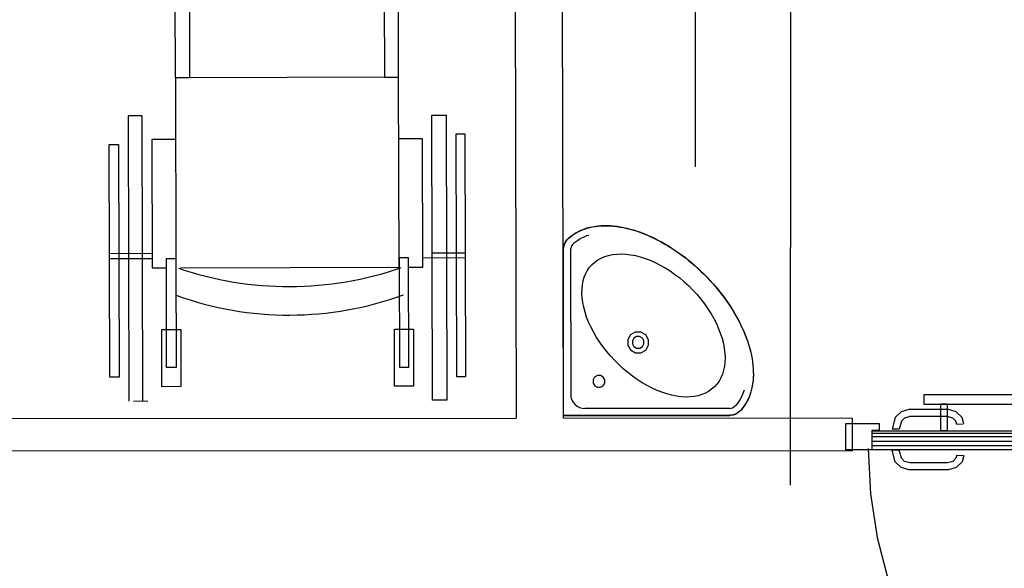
# Model space of a CAD drawing. Header units: millimetres. Extents: x -15 to 127, y -65 to 67.
# Tile 157 of 256: x 39.312 to 39.52, y -51.079 to -50.964. Entities that reach past the tile are written whole.
import ezdxf

# ---------------------------------------------------------------- set-up
doc = ezdxf.new("R2010")
doc.units = ezdxf.units.MM
doc.header["$MEASUREMENT"] = 0
for name, pattern in [('PC_DASH_3', [0.05555555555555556, 0.02777777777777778, -0.02777777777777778]), ('PC_DASH_5', [0.06944444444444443, 0.02777777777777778, -0.04166666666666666]), ('PC_DASH_7', [0.09722222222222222, 0.02777777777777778, -0.06944444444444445])]:
    doc.linetypes.add(name, pattern=pattern)
doc.layers.add('Calque 5', color=7, linetype='Continuous')

# ---------------------------------------------------------------- blocks, each defined once
blk = doc.blocks.new('PD_27473')
at = {"layer": 'Calque 5', "color": 0}
for points in [[(15.71553123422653, -37.19221496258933), (15.77053123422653, -37.19221496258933), (15.77053123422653, -37.19021496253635), (15.71553123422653, -37.19021496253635), (15.71553123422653, -37.19221496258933)], [(15.71902626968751, -37.19775785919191), (15.72052414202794, -37.19775785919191), (15.72052414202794, -37.19221496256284), (15.7190262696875, -37.19221496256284), (15.71902626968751, -37.19775785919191)], [(15.76603761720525, -37.19775785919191), (15.76753548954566, -37.1977578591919), (15.76753548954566, -37.19221496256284), (15.76603761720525, -37.19221496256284), (15.76603761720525, -37.19775785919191)]]:
    blk.add_lwpolyline(points, dxfattribs=at)
blk = doc.blocks.new('PD_27474')
at = {"layer": 'Calque 5', "color": 0, "linetype": 'PC_DASH_7'}
for points in [[(15.78776213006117, -37.27943217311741), (15.78776213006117, -37.22443217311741), (15.7857621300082, -37.22443217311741), (15.7857621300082, -37.27943217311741), (15.78776213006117, -37.27943217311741)], [(15.79288713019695, -37.22892579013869), (15.79288713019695, -37.22742791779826), (15.78676213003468, -37.22742791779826), (15.78676213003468, -37.22892579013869), (15.79288713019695, -37.22892579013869)], [(15.79288713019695, -37.27593713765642), (15.79288713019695, -37.27443926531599), (15.78676213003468, -37.27443926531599), (15.78676213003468, -37.27593713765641), (15.79288713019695, -37.27593713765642)]]:
    blk.add_lwpolyline(points, dxfattribs=at)
blk = doc.blocks.new('PD_27476')
at = {"layer": 'Calque 5', "color": 0}
for points in [[(15.69911361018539, -37.20175787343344), (15.69911361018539, -37.19625787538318), (15.70611360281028, -37.19625787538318), (15.70611360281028, -37.19775786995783), (15.70461360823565, -37.19775786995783), (15.70461361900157, -37.20175787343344), (15.69911361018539, -37.20175787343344)], [(15.80311374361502, -37.20175786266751), (15.80311374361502, -37.19625786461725), (15.79611375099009, -37.19625786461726), (15.79611375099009, -37.1977578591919), (15.79761374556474, -37.1977578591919), (15.79761375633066, -37.20175786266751), (15.80311374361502, -37.20175786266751)], [(15.79767724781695, -37.19775964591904), (15.79767724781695, -37.20175963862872), (15.7046772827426, -37.20175963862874), (15.7046772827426, -37.19775964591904), (15.79767724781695, -37.19775964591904)]]:
    blk.add_lwpolyline(points, dxfattribs=at)
blk = doc.blocks.new('PD_27475')
at = {"layer": 'Calque 5', "color": 0}
blk.add_point((15.80311374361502, -37.19625786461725), dxfattribs=at)
at = {"layer": 'Calque 5'}
blk.add_blockref('PD_27476', (0, 0), dxfattribs=at)
blk = doc.blocks.new('PD_27478')
at = {"layer": 'Calque 5', "color": 0, "linetype": 'PC_DASH_5'}
for p, q in [((15.79142499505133, -37.27695407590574), (15.7913854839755, -37.27552422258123)), ((15.79252205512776, -37.28901066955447), (15.79248058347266, -37.2905114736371))]:
    blk.add_line(p, q, dxfattribs=at)
for points in [[(15.79138239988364, -37.27541261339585), (15.79007026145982, -37.27576419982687), (15.78884279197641, -37.27699166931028), (15.78839350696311, -37.27866842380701), (15.78839350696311, -37.28696140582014), (15.78884279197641, -37.28863816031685), (15.79007026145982, -37.28986562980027), (15.79248058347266, -37.2905114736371)], [(15.79142387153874, -37.27691341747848), (15.79082621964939, -37.27707355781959), (15.79015214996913, -37.27774762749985), (15.78985390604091, -37.27886068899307), (15.78985390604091, -37.28676914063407), (15.79015214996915, -37.28788220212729), (15.79082621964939, -37.28855627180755), (15.79252205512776, -37.28901066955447)]]:
    blk.add_lwpolyline(points, dxfattribs=at)
blk = doc.blocks.new('PD_27479')
at = {"layer": 'Calque 5', "color": 0, "linetype": 'PC_DASH_5'}
for p, q in [((15.79800245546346, -37.27695407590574), (15.79804196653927, -37.27552422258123)), ((15.79690539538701, -37.28901066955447), (15.79694686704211, -37.2905114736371))]:
    blk.add_line(p, q, dxfattribs=at)
for points in [[(15.79804505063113, -37.27541261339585), (15.79935718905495, -37.27576419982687), (15.80058465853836, -37.27699166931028), (15.80103394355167, -37.278668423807), (15.80103394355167, -37.28696140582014), (15.80058465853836, -37.28863816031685), (15.79935718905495, -37.28986562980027), (15.79694686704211, -37.2905114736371)], [(15.79800357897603, -37.27691341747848), (15.79860123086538, -37.27707355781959), (15.79927530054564, -37.27774762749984), (15.79957354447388, -37.27886068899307), (15.79957354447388, -37.28676914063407), (15.79927530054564, -37.28788220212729), (15.79860123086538, -37.28855627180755), (15.79690539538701, -37.28901066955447)]]:
    blk.add_lwpolyline(points, dxfattribs=at)
blk = doc.blocks.new('PD_27477')
at = {"layer": 'Calque 5'}
for name in ['PD_27478', 'PD_27479']:
    blk.add_blockref(name, (0, 0), dxfattribs=at)
blk = doc.blocks.new('PD_27481')
at = {"layer": 'Calque 5', "color": 0}
for p, q in [((15.79796615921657, -37.19835601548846), (15.7047169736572, -37.19835601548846)), ((15.79796615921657, -37.19905601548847), (15.7047169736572, -37.19905601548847)), ((15.79796615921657, -37.20005601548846), (15.7047169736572, -37.20005601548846)), ((15.79796615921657, -37.20095601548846), (15.7047169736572, -37.20095601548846))]:
    blk.add_line(p, q, dxfattribs=at)
blk = doc.blocks.new('PD_27483')
at = {"layer": 'Calque 5', "color": 0}
for p, q in [((15.71036093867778, -37.2018495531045), (15.70886013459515, -37.2018910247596)), ((15.72241753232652, -37.20294661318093), (15.72384738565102, -37.20298612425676))]:
    blk.add_line(p, q, dxfattribs=at)
for points in [[(15.72395899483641, -37.20298920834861), (15.7236074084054, -37.20430134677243), (15.72237993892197, -37.20552881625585), (15.72070318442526, -37.20597810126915), (15.71241020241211, -37.20597810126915), (15.7107334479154, -37.20552881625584), (15.70950597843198, -37.20430134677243), (15.70886013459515, -37.2018910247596)], [(15.72245819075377, -37.20294773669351), (15.72229805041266, -37.20354538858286), (15.72162398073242, -37.20421945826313), (15.72051091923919, -37.20451770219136), (15.71260246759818, -37.20451770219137), (15.71148940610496, -37.20421945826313), (15.71081533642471, -37.20354538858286), (15.71036093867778, -37.2018495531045)]]:
    blk.add_lwpolyline(points, dxfattribs=at)
blk = doc.blocks.new('PD_27484')
at = {"layer": 'Calque 5', "color": 0}
for p, q in [((15.72241753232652, -37.19636915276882), (15.72384738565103, -37.19632964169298)), ((15.71036093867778, -37.19746621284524), (15.70886013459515, -37.19742474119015))]:
    blk.add_line(p, q, dxfattribs=at)
for points in [[(15.72395899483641, -37.19632655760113), (15.7236074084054, -37.19501441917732), (15.72237993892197, -37.19378694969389), (15.72070318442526, -37.1933376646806), (15.71241020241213, -37.1933376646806), (15.7107334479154, -37.19378694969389), (15.70950597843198, -37.19501441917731), (15.70886013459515, -37.19742474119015)], [(15.72245819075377, -37.19636802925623), (15.72229805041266, -37.19577037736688), (15.72162398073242, -37.19509630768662), (15.72051091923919, -37.19479806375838), (15.71260246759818, -37.19479806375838), (15.71148940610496, -37.19509630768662), (15.71081533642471, -37.19577037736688), (15.71036093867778, -37.19746621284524)]]:
    blk.add_lwpolyline(points, dxfattribs=at)
blk = doc.blocks.new('PD_27482')
at = {"layer": 'Calque 5'}
for name in ['PD_27484', 'PD_27483']:
    blk.add_blockref(name, (0, 0), dxfattribs=at)
blk = doc.blocks.new('PD_27480')
at = {"layer": 'Calque 5'}
for name in ['PD_27482', 'PD_27481']:
    blk.add_blockref(name, (0, 0), dxfattribs=at)
blk = doc.blocks.new('PD_27472')
at = {"layer": 'Calque 5', "color": 0, "linetype": 'PC_DASH_5'}
blk.add_lwpolyline([(15.79285093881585, -37.20151994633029), (15.79685093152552, -37.20151994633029), (15.79685093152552, -37.2945199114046), (15.79285093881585, -37.2945199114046), (15.79285093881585, -37.20151994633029)], dxfattribs=at)
blk.add_arc((15.79685075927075, -37.20151995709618), 0.09299997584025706, 179.9999999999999, 269.9999999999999, dxfattribs=at)
at = {"layer": 'Calque 5'}
for name in ['PD_27473', 'PD_27480', 'PD_27475', 'PD_27474', 'PD_27477']:
    blk.add_blockref(name, (0, 0), dxfattribs=at)
blk = doc.blocks.new('PD_27505')
at = {"layer": 'Calque 5', "color": 0}
for p, q in [((15.55794435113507, -37.12349305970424), (15.5578535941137, -37.08749317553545)), ((15.56085358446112, -37.08748561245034), (15.56094434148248, -37.12348549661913)), ((15.60185345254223, -37.08738225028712), (15.60194420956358, -37.12338213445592)), ((15.60494419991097, -37.1233745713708), (15.60485344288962, -37.08737468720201)), ((15.60494419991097, -37.1233745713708), (15.55794435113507, -37.12349305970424)), ((15.56094434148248, -37.12348549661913), (15.55794435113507, -37.12349305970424)), ((15.55794435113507, -37.12349305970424), (15.55804519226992, -37.1634929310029)), ((15.60194420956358, -37.12338213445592), (15.60494419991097, -37.1233745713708)), ((15.60504504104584, -37.16337444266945), (15.60494419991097, -37.1233745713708)), ((15.55096454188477, -37.13151068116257), (15.54796455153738, -37.13151824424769)), ((15.54796455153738, -37.13151824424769), (15.54811581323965, -37.19151805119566)), ((15.55111580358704, -37.19151048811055), (15.55096454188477, -37.13151068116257)), ((15.61196434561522, -37.13135689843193), (15.61496433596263, -37.13134933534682)), ((15.61211560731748, -37.19135670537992), (15.61196434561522, -37.13135689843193)), ((15.61496433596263, -37.13134933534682), (15.61511559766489, -37.1913491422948)), ((15.55797712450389, -37.1364930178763), (15.55297714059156, -37.13650562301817)), ((15.55297714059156, -37.13650562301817), (15.55304520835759, -37.16350553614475)), ((15.60997695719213, -37.136361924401), (15.6049769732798, -37.13637452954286)), ((15.61004502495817, -37.1633618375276), (15.60997695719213, -37.136361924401)), ((15.61897440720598, -37.1353392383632), (15.61697441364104, -37.13534428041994)), ((15.61697441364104, -37.13534428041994), (15.61710298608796, -37.18634411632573)), ((15.6191029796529, -37.18633907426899), (15.61897440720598, -37.1353392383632)), ((15.54397969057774, -37.13752830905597), (15.54597968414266, -37.13752326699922)), ((15.54410322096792, -37.18652815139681), (15.54397969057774, -37.13752830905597)), ((15.54597968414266, -37.13752326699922), (15.54610321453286, -37.18652310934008)), ((15.55303764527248, -37.16050554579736), (15.54403767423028, -37.16052823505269)), ((15.54404019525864, -37.16152823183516), (15.55304016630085, -37.16150554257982)), ((15.55604015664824, -37.1614979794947), (15.55804015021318, -37.16149293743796)), ((15.55609814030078, -37.18449790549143), (15.55604015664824, -37.1614979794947)), ((15.55804015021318, -37.16149293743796), (15.5580981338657, -37.18449286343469)), ((15.60703999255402, -37.16136940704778), (15.6050399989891, -37.16137444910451)), ((15.6050399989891, -37.16137444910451), (15.60509798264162, -37.18437437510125)), ((15.60709797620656, -37.1843693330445), (15.60703999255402, -37.16136940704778)), ((15.61003998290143, -37.16136184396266), (15.6190399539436, -37.16133915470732)), ((15.61203745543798, -37.16035680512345), (15.61903743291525, -37.16033915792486)), ((15.55304520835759, -37.16350553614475), (15.55604519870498, -37.16349797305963)), ((15.55904518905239, -37.16349040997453), (15.60504504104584, -37.16337444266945)), ((15.60704503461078, -37.16336940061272), (15.61004502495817, -37.1633618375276)), ((15.55507797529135, -37.17650045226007), (15.5590779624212, -37.17649036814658)), ((15.55510822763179, -37.18850041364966), (15.55507797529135, -37.17650045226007)), ((15.5590779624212, -37.17649036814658), (15.55910821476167, -37.18849032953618)), ((15.60407781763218, -37.17637692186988), (15.60807780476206, -37.17636683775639)), ((15.60410806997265, -37.18837688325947), (15.60407781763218, -37.17637692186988)), ((15.60807780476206, -37.17636683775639), (15.60810805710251, -37.188366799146)), ((15.60509798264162, -37.18437437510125), (15.60709797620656, -37.1843693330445)), ((15.5580981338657, -37.18449286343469), (15.55609814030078, -37.18449790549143)), ((15.61710298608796, -37.18634411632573), (15.6191029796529, -37.18633907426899)), ((15.54610321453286, -37.18652310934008), (15.54410322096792, -37.18652815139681)), ((15.55910821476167, -37.18849032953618), (15.55510822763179, -37.18850041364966)), ((15.60810805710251, -37.188366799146), (15.60410806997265, -37.18837688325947)), ((15.5491158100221, -37.19151553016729), (15.55211580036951, -37.19150796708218)), ((15.61511559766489, -37.1913491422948), (15.61211560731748, -37.19135670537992))]:
    blk.add_line(p, q, dxfattribs=at)
for centre, radius, start, end in [((15.58187368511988, -37.09543264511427), 0.07199999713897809, 251.1444444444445, 289.1444444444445), ((15.58189385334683, -37.10343261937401), 0.06999999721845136, 250.1444444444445, 290.1444444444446)]:
    blk.add_arc(centre, radius, start, end, dxfattribs=at)
blk = doc.blocks.new('PD_27521')
at = {"layer": 'Calque 5', "color": 0}
for p, q in [((15.63968462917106, -37.19459294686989), (15.63967074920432, -37.15959296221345)), ((15.64117074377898, -37.15959236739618), (15.64118283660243, -37.19009236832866)), ((15.63968462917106, -37.19459294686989), (15.67468461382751, -37.19457907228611)), ((15.67468401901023, -37.19307907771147), (15.64418402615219, -37.19309117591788))]:
    blk.add_line(p, q, dxfattribs=at)
for points in [[(15.64041843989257, -37.15754994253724), (15.64080561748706, -37.15718459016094), (15.64121443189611, -37.15684184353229), (15.6416445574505, -37.1565220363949), (15.64209478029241, -37.15622527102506), (15.64256549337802, -37.15595226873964), (15.64305559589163, -37.15570356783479), (15.64356436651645, -37.15547878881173), (15.64409158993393, -37.15527869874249), (15.64463633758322, -37.15510367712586), (15.64519816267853, -37.15495361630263), (15.64577629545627, -37.15482873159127), (15.64636952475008, -37.15472913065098), (15.6469781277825, -37.15465508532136), (15.64760073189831, -37.15460686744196), (15.64823661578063, -37.15458408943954), (15.64888484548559, -37.15458713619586), (15.64954514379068, -37.15461572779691), (15.65021630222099, -37.15466996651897), (15.65089727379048, -37.1547498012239), (15.65158805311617, -37.15485522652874), (15.65228732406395, -37.15498590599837), (15.65299403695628, -37.1551417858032), (15.65370730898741, -37.15532263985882), (15.654426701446, -37.15552835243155), (15.65515132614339, -37.15575870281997), (15.6558800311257, -37.15601319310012), (15.65661148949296, -37.15629148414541), (15.6573457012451, -37.15659357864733), (15.65808151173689, -37.15691897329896), (15.65881747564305, -37.15726689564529), (15.65955343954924, -37.15763750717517), (15.6602881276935, -37.15802986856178), (15.66102093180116, -37.15844403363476), (15.66175014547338, -37.1588789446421), (15.662475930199, -37.15933444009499), (15.66319684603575, -37.15980974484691), (15.66391190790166, -37.16030419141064), (15.66462066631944, -37.16081766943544), (15.66532185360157, -37.16134923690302), (15.66601480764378, -37.16189790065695), (15.66669891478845, -37.16246371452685), (15.66737263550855, -37.16304545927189), (15.6680360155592, -37.16364252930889), (15.66868762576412, -37.16425414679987), (15.66932690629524, -37.16487975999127), (15.66995303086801, -37.16551853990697), (15.6705651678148, -37.16616966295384), (15.6711627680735, -37.16683256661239), (15.67174504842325, -37.16750582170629), (15.67231140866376, -37.16818947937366), (15.67286062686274, -37.16888199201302), (15.67339275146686, -37.16958275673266), (15.67390679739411, -37.17029110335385), (15.67440181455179, -37.1710057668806), (15.67487769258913, -37.17172630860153), (15.67533376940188, -37.17245172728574), (15.67576926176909, -37.17318059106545), (15.67618400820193, -37.17391306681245), (15.67657695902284, -37.17464744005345), (15.67694788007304, -37.17538283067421), (15.67729666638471, -37.17611879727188), (15.67762265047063, -37.17685434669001), (15.67792533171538, -37.17758831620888), (15.67820420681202, -37.17831955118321), (15.67845927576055, -37.17904805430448), (15.67869020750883, -37.17977249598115), (15.67889649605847, -37.18049172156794), (15.67907791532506, -37.18120484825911), (15.67923436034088, -37.18191143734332), (15.67936559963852, -37.18261060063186), (15.67947157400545, -37.18330129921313), (15.67955195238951, -37.18398220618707), (15.67960672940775, -37.1846533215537), (15.67963584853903, -37.18531359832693), (15.67963924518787, -37.18596199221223), (15.67961714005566, -37.18659772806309), (15.67956942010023, -37.18722036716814), (15.67949586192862, -37.18782903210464), (15.67939673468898, -37.18842234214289), (15.67927231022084, -37.18900057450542), (15.67912269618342, -37.18956251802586), (15.67894811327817, -37.19010740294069), (15.67874844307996, -37.19063478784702), (15.67852407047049, -37.19114373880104), (15.67827576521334, -37.19163403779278), (15.67800313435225, -37.19210496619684), (15.67770672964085, -37.19255543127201), (15.67738726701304, -37.19298580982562), (15.67704484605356, -37.19339490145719), (15.67667980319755, -37.19378236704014), (15.67674492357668, -37.19371123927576), (15.67633513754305, -37.19403610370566), (15.675875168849, -37.19428487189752), (15.67537898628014, -37.19444999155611), (15.67486167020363, -37.19452643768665), (15.67468461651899, -37.19453173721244), (15.63968462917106, -37.19454561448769), (15.63967074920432, -37.15954562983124), (15.63971611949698, -37.15902466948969), (15.63985126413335, -37.15851949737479), (15.64007207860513, -37.15804547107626), (15.64037185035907, -37.15761699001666), (15.64043860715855, -37.15754005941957)], [(15.64041843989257, -37.15759727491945), (15.64080561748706, -37.15723192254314), (15.64121443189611, -37.15688917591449), (15.6416445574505, -37.15656936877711), (15.64209478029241, -37.15627260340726), (15.64256549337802, -37.15599960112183), (15.64305559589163, -37.15575090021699), (15.64356436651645, -37.15552612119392), (15.64409158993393, -37.15532603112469), (15.64463633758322, -37.15515100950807), (15.64519816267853, -37.15500094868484), (15.64577629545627, -37.15487606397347), (15.64636952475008, -37.15477646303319), (15.6469781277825, -37.15470241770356), (15.64760073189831, -37.15465419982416), (15.64823661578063, -37.15463142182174), (15.64888484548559, -37.15463446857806), (15.64954514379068, -37.15466306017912), (15.65021630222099, -37.15471729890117), (15.65089727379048, -37.1547971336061), (15.65158805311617, -37.15490255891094), (15.65228732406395, -37.15503323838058), (15.65299403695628, -37.1551891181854), (15.65370730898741, -37.15536997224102), (15.654426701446, -37.15557568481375), (15.65515132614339, -37.15580603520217), (15.6558800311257, -37.15606052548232), (15.65661148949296, -37.15633881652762), (15.6573457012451, -37.15664091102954), (15.65808151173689, -37.15696630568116), (15.65881747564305, -37.15731422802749), (15.65955343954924, -37.15768483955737), (15.6602881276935, -37.15807720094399), (15.66102093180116, -37.15849136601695), (15.66175014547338, -37.15892627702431), (15.662475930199, -37.15938177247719), (15.66319684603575, -37.15985707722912), (15.66391190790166, -37.16035152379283), (15.66462066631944, -37.16086500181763), (15.66532185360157, -37.16139656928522), (15.66601480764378, -37.16194523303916), (15.66669891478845, -37.16251104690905), (15.66737263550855, -37.1630927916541), (15.6680360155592, -37.16368986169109), (15.66868762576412, -37.16430147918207), (15.66932690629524, -37.16492709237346), (15.66995303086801, -37.16556587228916), (15.6705651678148, -37.16621699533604), (15.6711627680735, -37.16687989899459), (15.67174504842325, -37.16755315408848), (15.67231140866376, -37.16823681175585), (15.67286062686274, -37.16892932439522), (15.67339275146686, -37.16963008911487), (15.67390679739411, -37.17033843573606), (15.67440181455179, -37.17105309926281), (15.67487769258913, -37.17177364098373), (15.67533376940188, -37.17249905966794), (15.67576926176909, -37.17322792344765), (15.67618400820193, -37.17396039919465), (15.67657695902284, -37.17469477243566), (15.67694788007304, -37.17543016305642), (15.67729666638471, -37.17616612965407), (15.67762265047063, -37.17690167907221), (15.67792533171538, -37.17763564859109), (15.67820420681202, -37.17836688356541), (15.67845927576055, -37.17909538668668), (15.67869020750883, -37.17981982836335), (15.67889649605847, -37.18053905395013), (15.67907791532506, -37.18125218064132), (15.67923436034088, -37.18195876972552), (15.67936559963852, -37.18265793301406), (15.67947157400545, -37.18334863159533), (15.67955195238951, -37.18402953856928), (15.67960672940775, -37.18470065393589), (15.67963584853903, -37.18536093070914), (15.67963924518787, -37.18600932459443), (15.67961714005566, -37.18664506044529), (15.67956942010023, -37.18726769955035), (15.67949586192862, -37.18787636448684), (15.67939673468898, -37.18846967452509), (15.67927231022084, -37.18904790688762), (15.67912269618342, -37.18960985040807), (15.67894811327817, -37.19015473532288), (15.67874844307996, -37.19068212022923), (15.67852407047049, -37.19119107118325), (15.67827576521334, -37.19168137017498), (15.67800313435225, -37.19215229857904), (15.67770672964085, -37.19260276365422), (15.67738726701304, -37.19303314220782), (15.67704484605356, -37.1934422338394), (15.67667980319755, -37.19382969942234)], [(15.64147962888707, -37.15865791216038), (15.64201125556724, -37.15817222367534), (15.6425884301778, -37.15773471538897), (15.6432095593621, -37.15734646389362), (15.64387264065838, -37.1570084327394), (15.64457592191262, -37.15672184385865), (15.64496701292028, -37.15659038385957)], [(15.6396707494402, -37.15959296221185), (15.63971611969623, -37.15907199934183), (15.63985126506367, -37.15856682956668), (15.64007207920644, -37.15809280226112), (15.64037185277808, -37.15766432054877), (15.64043860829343, -37.15758739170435)], [(15.64568031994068, -37.16281291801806), (15.6462648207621, -37.16229082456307), (15.64690914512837, -37.16183382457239), (15.64761042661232, -37.16144438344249), (15.64836482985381, -37.16112399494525), (15.64916897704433, -37.16087485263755), (15.65001868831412, -37.16069760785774), (15.65091035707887, -37.16059350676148), (15.65183896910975, -37.16056285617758), (15.65280049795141, -37.16060575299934), (15.65378985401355, -37.16072218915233), (15.65480266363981, -37.1609114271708), (15.65583348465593, -37.16117262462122), (15.65687799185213, -37.16150461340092), (15.657930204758, -37.16190551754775), (15.65898564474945, -37.16237353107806), (15.66003912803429, -37.162906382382), (15.66108526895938, -37.16350158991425), (15.66211929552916, -37.1641560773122), (15.66313579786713, -37.16486662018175), (15.66412991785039, -37.16562981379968), (15.66509692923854, -37.16644214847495), (15.66603218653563, -37.16729922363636), (15.66693088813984, -37.16819720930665), (15.66778871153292, -37.1691317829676), (15.66860181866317, -37.17009814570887), (15.66936580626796, -37.17109165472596), (15.67007715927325, -37.17210758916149), (15.67073247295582, -37.17314109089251), (15.67132851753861, -37.17418676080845), (15.67186200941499, -37.17523961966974), (15.67233106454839, -37.17629487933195), (15.67273281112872, -37.17734677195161), (15.67306563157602, -37.17839101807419), (15.67332765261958, -37.17942162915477), (15.6735176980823, -37.18043428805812), (15.67363492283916, -37.18142354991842), (15.67367859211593, -37.18238504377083), (15.67364868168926, -37.18331368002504), (15.67354529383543, -37.18420543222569), (15.67336872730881, -37.18505528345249), (15.67312022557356, -37.1858596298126), (15.67280043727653, -37.18661428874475), (15.67241156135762, -37.18731588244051), (15.67195507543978, -37.18796057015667), (15.67143344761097, -37.18854548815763)], [(15.67143344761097, -37.18854548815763), (15.67086328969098, -37.18905322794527), (15.67023324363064, -37.1894959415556), (15.66954609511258, -37.18987123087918), (15.66880562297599, -37.19017768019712), (15.66801512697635, -37.19041316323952), (15.66717872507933, -37.1905770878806), (15.66629995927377, -37.19066827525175), (15.66538377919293, -37.19068648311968), (15.66443414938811, -37.19063167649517), (15.66345610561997, -37.19050391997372), (15.66245396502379, -37.19030400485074), (15.66143311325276, -37.19003283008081), (15.66039783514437, -37.18969160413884), (15.65935405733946, -37.18928225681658), (15.65830622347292, -37.18880663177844), (15.65725948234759, -37.18826703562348), (15.656219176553, -37.18766598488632), (15.65519006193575, -37.18700658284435), (15.65417751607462, -37.18629208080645), (15.65318638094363, -37.18552589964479), (15.65222136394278, -37.18471156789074), (15.65128711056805, -37.18385348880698), (15.65038840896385, -37.18295550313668), (15.6495295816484, -37.18202193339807), (15.64871448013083, -37.18105756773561), (15.6479475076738, -37.18006704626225), (15.64723219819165, -37.17905507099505), (15.64657197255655, -37.17802648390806), (15.64597009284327, -37.17698665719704), (15.64542966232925, -37.17594034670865), (15.64495319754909, -37.17489289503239), (15.64454301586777, -37.17384944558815), (15.64420096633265, -37.17281443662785), (15.64392897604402, -37.17179380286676), (15.64372826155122, -37.17079182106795), (15.64359972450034, -37.16981387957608), (15.64354415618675, -37.16886429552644), (15.64356163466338, -37.16794810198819), (15.64365211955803, -37.16706926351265), (15.64381537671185, -37.16623273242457), (15.64405022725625, -37.16544204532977), (15.64435608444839, -37.16470132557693), (15.64473082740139, -37.16401388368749), (15.64517303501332, -37.16338348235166), (15.64568031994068, -37.16281291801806)], [(15.65697748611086, -37.1775913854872), (15.65595979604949, -37.17700150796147), (15.65478778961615, -37.1769970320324), (15.6537755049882, -37.1775791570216), (15.65319418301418, -37.17859190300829), (15.65319958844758, -37.17976390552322), (15.65379027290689, -37.18078112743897), (15.65480796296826, -37.18137100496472), (15.6559799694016, -37.18137548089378), (15.65699225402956, -37.18079335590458), (15.65757357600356, -37.17978060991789), (15.65756817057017, -37.17860860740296), (15.65697748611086, -37.1775913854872)], [(15.65626922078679, -37.17830021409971), (15.6557038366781, -37.1779725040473), (15.65505272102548, -37.17797001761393), (15.65449033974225, -37.17829342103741), (15.65416738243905, -37.17885605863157), (15.6541703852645, -37.17950717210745), (15.65449854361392, -37.180072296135), (15.65506392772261, -37.1804000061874), (15.65571504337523, -37.18040249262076), (15.65627742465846, -37.1800790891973), (15.65660038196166, -37.17951645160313), (15.6565973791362, -37.17886533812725), (15.65626922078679, -37.17830021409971)], [(15.6480361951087, -37.18649989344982), (15.64746087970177, -37.18616642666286), (15.64679832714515, -37.18616389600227), (15.64622606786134, -37.18649297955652), (15.64589743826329, -37.187065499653), (15.64590049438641, -37.18772804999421), (15.64623441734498, -37.18830310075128), (15.64680973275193, -37.18863656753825), (15.64747228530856, -37.18863909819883), (15.64804454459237, -37.18831001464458), (15.6483731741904, -37.1877374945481), (15.64837011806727, -37.18707494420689), (15.6480361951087, -37.18649989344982)], [(15.67770677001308, -37.18920347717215), (15.67745380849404, -37.18993172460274), (15.67714888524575, -37.19062081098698), (15.67679323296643, -37.19126898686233), (15.67638736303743, -37.19187469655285), (15.67593264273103, -37.19243604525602), (15.67561862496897, -37.19276906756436)], [(15.67674492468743, -37.19375857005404), (15.67633514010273, -37.19408343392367), (15.6758751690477, -37.19433220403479), (15.67537898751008, -37.19449732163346), (15.67486167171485, -37.194573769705), (15.67468461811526, -37.19457906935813)]]:
    blk.add_lwpolyline(points, dxfattribs=at)
for centre, radius, start, end in [((15.64267074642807, -37.15959177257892), 0.001499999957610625, 138.0772857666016, 180.022720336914), ((15.64418283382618, -37.19009117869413), 0.00299999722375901, 180.022720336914, 270.022720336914), ((15.67468342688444, -37.19157907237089), 0.001499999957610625, 270.0227508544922, 313.4062347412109)]:
    blk.add_arc(centre, radius, start, end, dxfattribs=at)
blk = doc.blocks.new('PD_27520')
at = {"layer": 'Calque 5', "color": 0}
blk.add_point((15.63968462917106, -37.19459294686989), dxfattribs=at)
at = {"layer": 'Calque 5'}
blk.add_blockref('PD_27521', (0, 0), dxfattribs=at)
blk = doc.blocks.new('PD_28816')
at = {"layer": 'Calque 5', "color": 0}
for points in [[(15.71553123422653, -37.19221496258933), (15.77053123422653, -37.19221496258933), (15.77053123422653, -37.19021496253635), (15.71553123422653, -37.19021496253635), (15.71553123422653, -37.19221496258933)], [(15.71902626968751, -37.19775785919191), (15.72052414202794, -37.19775785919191), (15.72052414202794, -37.19221496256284), (15.7190262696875, -37.19221496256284), (15.71902626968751, -37.19775785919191)], [(15.76603761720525, -37.19775785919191), (15.76753548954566, -37.1977578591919), (15.76753548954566, -37.19221496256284), (15.76603761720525, -37.19221496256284), (15.76603761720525, -37.19775785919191)]]:
    blk.add_lwpolyline(points, dxfattribs=at)
blk = doc.blocks.new('PD_28817')
at = {"layer": 'Calque 5', "color": 0, "linetype": 'PC_DASH_7'}
for points in [[(15.78776213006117, -37.27943217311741), (15.78776213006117, -37.22443217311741), (15.7857621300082, -37.22443217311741), (15.7857621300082, -37.27943217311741), (15.78776213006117, -37.27943217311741)], [(15.79288713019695, -37.22892579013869), (15.79288713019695, -37.22742791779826), (15.78676213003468, -37.22742791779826), (15.78676213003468, -37.22892579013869), (15.79288713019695, -37.22892579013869)], [(15.79288713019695, -37.27593713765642), (15.79288713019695, -37.27443926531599), (15.78676213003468, -37.27443926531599), (15.78676213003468, -37.27593713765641), (15.79288713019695, -37.27593713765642)]]:
    blk.add_lwpolyline(points, dxfattribs=at)
blk = doc.blocks.new('PD_28819')
at = {"layer": 'Calque 5', "color": 0}
for points in [[(15.69911361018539, -37.20175787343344), (15.69911361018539, -37.19625787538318), (15.70611360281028, -37.19625787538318), (15.70611360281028, -37.19775786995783), (15.70461360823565, -37.19775786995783), (15.70461361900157, -37.20175787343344), (15.69911361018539, -37.20175787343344)], [(15.80311374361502, -37.20175786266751), (15.80311374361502, -37.19625786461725), (15.79611375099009, -37.19625786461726), (15.79611375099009, -37.1977578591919), (15.79761374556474, -37.1977578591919), (15.79761375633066, -37.20175786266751), (15.80311374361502, -37.20175786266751)], [(15.79767724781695, -37.19775964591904), (15.79767724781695, -37.20175963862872), (15.7046772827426, -37.20175963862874), (15.7046772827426, -37.19775964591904), (15.79767724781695, -37.19775964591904)]]:
    blk.add_lwpolyline(points, dxfattribs=at)
blk = doc.blocks.new('PD_28818')
at = {"layer": 'Calque 5', "color": 0}
blk.add_point((15.80311374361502, -37.19625786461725), dxfattribs=at)
at = {"layer": 'Calque 5'}
blk.add_blockref('PD_28819', (0, 0), dxfattribs=at)
blk = doc.blocks.new('PD_28821')
at = {"layer": 'Calque 5', "color": 0, "linetype": 'PC_DASH_5'}
for p, q in [((15.79142499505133, -37.27695407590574), (15.7913854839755, -37.27552422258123)), ((15.79252205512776, -37.28901066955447), (15.79248058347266, -37.2905114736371))]:
    blk.add_line(p, q, dxfattribs=at)
for points in [[(15.79138239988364, -37.27541261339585), (15.79007026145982, -37.27576419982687), (15.78884279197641, -37.27699166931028), (15.78839350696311, -37.27866842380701), (15.78839350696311, -37.28696140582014), (15.78884279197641, -37.28863816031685), (15.79007026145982, -37.28986562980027), (15.79248058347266, -37.2905114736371)], [(15.79142387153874, -37.27691341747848), (15.79082621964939, -37.27707355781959), (15.79015214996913, -37.27774762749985), (15.78985390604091, -37.27886068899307), (15.78985390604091, -37.28676914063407), (15.79015214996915, -37.28788220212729), (15.79082621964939, -37.28855627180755), (15.79252205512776, -37.28901066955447)]]:
    blk.add_lwpolyline(points, dxfattribs=at)
blk = doc.blocks.new('PD_28822')
at = {"layer": 'Calque 5', "color": 0, "linetype": 'PC_DASH_5'}
for p, q in [((15.79800245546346, -37.27695407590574), (15.79804196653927, -37.27552422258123)), ((15.79690539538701, -37.28901066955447), (15.79694686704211, -37.2905114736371))]:
    blk.add_line(p, q, dxfattribs=at)
for points in [[(15.79804505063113, -37.27541261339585), (15.79935718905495, -37.27576419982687), (15.80058465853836, -37.27699166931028), (15.80103394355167, -37.278668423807), (15.80103394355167, -37.28696140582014), (15.80058465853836, -37.28863816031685), (15.79935718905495, -37.28986562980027), (15.79694686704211, -37.2905114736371)], [(15.79800357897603, -37.27691341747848), (15.79860123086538, -37.27707355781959), (15.79927530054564, -37.27774762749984), (15.79957354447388, -37.27886068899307), (15.79957354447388, -37.28676914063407), (15.79927530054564, -37.28788220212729), (15.79860123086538, -37.28855627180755), (15.79690539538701, -37.28901066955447)]]:
    blk.add_lwpolyline(points, dxfattribs=at)
blk = doc.blocks.new('PD_28820')
at = {"layer": 'Calque 5'}
for name in ['PD_28821', 'PD_28822']:
    blk.add_blockref(name, (0, 0), dxfattribs=at)
blk = doc.blocks.new('PD_28824')
at = {"layer": 'Calque 5', "color": 0}
for p, q in [((15.79796615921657, -37.19835601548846), (15.7047169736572, -37.19835601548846)), ((15.79796615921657, -37.19905601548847), (15.7047169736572, -37.19905601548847)), ((15.79796615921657, -37.20005601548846), (15.7047169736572, -37.20005601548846)), ((15.79796615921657, -37.20095601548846), (15.7047169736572, -37.20095601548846))]:
    blk.add_line(p, q, dxfattribs=at)
blk = doc.blocks.new('PD_28826')
at = {"layer": 'Calque 5', "color": 0}
for p, q in [((15.71036093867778, -37.2018495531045), (15.70886013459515, -37.2018910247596)), ((15.72241753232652, -37.20294661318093), (15.72384738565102, -37.20298612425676))]:
    blk.add_line(p, q, dxfattribs=at)
for points in [[(15.72395899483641, -37.20298920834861), (15.7236074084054, -37.20430134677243), (15.72237993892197, -37.20552881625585), (15.72070318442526, -37.20597810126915), (15.71241020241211, -37.20597810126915), (15.7107334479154, -37.20552881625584), (15.70950597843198, -37.20430134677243), (15.70886013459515, -37.2018910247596)], [(15.72245819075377, -37.20294773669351), (15.72229805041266, -37.20354538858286), (15.72162398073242, -37.20421945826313), (15.72051091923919, -37.20451770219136), (15.71260246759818, -37.20451770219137), (15.71148940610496, -37.20421945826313), (15.71081533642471, -37.20354538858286), (15.71036093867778, -37.2018495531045)]]:
    blk.add_lwpolyline(points, dxfattribs=at)
blk = doc.blocks.new('PD_28827')
at = {"layer": 'Calque 5', "color": 0}
for p, q in [((15.72241753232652, -37.19636915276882), (15.72384738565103, -37.19632964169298)), ((15.71036093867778, -37.19746621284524), (15.70886013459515, -37.19742474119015))]:
    blk.add_line(p, q, dxfattribs=at)
for points in [[(15.72395899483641, -37.19632655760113), (15.7236074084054, -37.19501441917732), (15.72237993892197, -37.19378694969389), (15.72070318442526, -37.1933376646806), (15.71241020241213, -37.1933376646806), (15.7107334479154, -37.19378694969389), (15.70950597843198, -37.19501441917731), (15.70886013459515, -37.19742474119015)], [(15.72245819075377, -37.19636802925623), (15.72229805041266, -37.19577037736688), (15.72162398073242, -37.19509630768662), (15.72051091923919, -37.19479806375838), (15.71260246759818, -37.19479806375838), (15.71148940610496, -37.19509630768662), (15.71081533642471, -37.19577037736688), (15.71036093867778, -37.19746621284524)]]:
    blk.add_lwpolyline(points, dxfattribs=at)
blk = doc.blocks.new('PD_28825')
at = {"layer": 'Calque 5'}
for name in ['PD_28827', 'PD_28826']:
    blk.add_blockref(name, (0, 0), dxfattribs=at)
blk = doc.blocks.new('PD_28823')
at = {"layer": 'Calque 5'}
for name in ['PD_28825', 'PD_28824']:
    blk.add_blockref(name, (0, 0), dxfattribs=at)
blk = doc.blocks.new('PD_28815')
at = {"layer": 'Calque 5', "color": 0, "linetype": 'PC_DASH_5'}
blk.add_lwpolyline([(15.79285093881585, -37.20151994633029), (15.79685093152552, -37.20151994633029), (15.79685093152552, -37.2945199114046), (15.79285093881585, -37.2945199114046), (15.79285093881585, -37.20151994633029)], dxfattribs=at)
blk.add_arc((15.79685075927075, -37.20151995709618), 0.09299997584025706, 179.9999999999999, 269.9999999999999, dxfattribs=at)
at = {"layer": 'Calque 5'}
for name in ['PD_28816', 'PD_28823', 'PD_28818', 'PD_28817', 'PD_28820']:
    blk.add_blockref(name, (0, 0), dxfattribs=at)
blk = doc.blocks.new('PD_28848')
at = {"layer": 'Calque 5', "color": 0}
for p, q in [((15.55794435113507, -37.12349305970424), (15.5578535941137, -37.08749317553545)), ((15.56085358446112, -37.08748561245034), (15.56094434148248, -37.12348549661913)), ((15.60185345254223, -37.08738225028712), (15.60194420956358, -37.12338213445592)), ((15.60494419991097, -37.1233745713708), (15.60485344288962, -37.08737468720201)), ((15.60494419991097, -37.1233745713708), (15.55794435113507, -37.12349305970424)), ((15.56094434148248, -37.12348549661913), (15.55794435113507, -37.12349305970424)), ((15.55794435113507, -37.12349305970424), (15.55804519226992, -37.1634929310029)), ((15.60194420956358, -37.12338213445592), (15.60494419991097, -37.1233745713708)), ((15.60504504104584, -37.16337444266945), (15.60494419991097, -37.1233745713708)), ((15.55096454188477, -37.13151068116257), (15.54796455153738, -37.13151824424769)), ((15.54796455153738, -37.13151824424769), (15.54811581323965, -37.19151805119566)), ((15.55111580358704, -37.19151048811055), (15.55096454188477, -37.13151068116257)), ((15.61196434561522, -37.13135689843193), (15.61496433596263, -37.13134933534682)), ((15.61211560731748, -37.19135670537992), (15.61196434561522, -37.13135689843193)), ((15.61496433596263, -37.13134933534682), (15.61511559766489, -37.1913491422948)), ((15.55797712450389, -37.1364930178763), (15.55297714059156, -37.13650562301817)), ((15.55297714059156, -37.13650562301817), (15.55304520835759, -37.16350553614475)), ((15.60997695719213, -37.136361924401), (15.6049769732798, -37.13637452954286)), ((15.61004502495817, -37.1633618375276), (15.60997695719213, -37.136361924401)), ((15.61897440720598, -37.1353392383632), (15.61697441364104, -37.13534428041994)), ((15.61697441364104, -37.13534428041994), (15.61710298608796, -37.18634411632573)), ((15.6191029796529, -37.18633907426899), (15.61897440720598, -37.1353392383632)), ((15.54397969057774, -37.13752830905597), (15.54597968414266, -37.13752326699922)), ((15.54410322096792, -37.18652815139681), (15.54397969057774, -37.13752830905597)), ((15.54597968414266, -37.13752326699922), (15.54610321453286, -37.18652310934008)), ((15.55303764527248, -37.16050554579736), (15.54403767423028, -37.16052823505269)), ((15.54404019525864, -37.16152823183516), (15.55304016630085, -37.16150554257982)), ((15.55604015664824, -37.1614979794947), (15.55804015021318, -37.16149293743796)), ((15.55609814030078, -37.18449790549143), (15.55604015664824, -37.1614979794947)), ((15.55804015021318, -37.16149293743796), (15.5580981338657, -37.18449286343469)), ((15.60703999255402, -37.16136940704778), (15.6050399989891, -37.16137444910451)), ((15.6050399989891, -37.16137444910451), (15.60509798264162, -37.18437437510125)), ((15.60709797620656, -37.1843693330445), (15.60703999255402, -37.16136940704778)), ((15.61003998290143, -37.16136184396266), (15.6190399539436, -37.16133915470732)), ((15.61203745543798, -37.16035680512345), (15.61903743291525, -37.16033915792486)), ((15.55304520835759, -37.16350553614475), (15.55604519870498, -37.16349797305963)), ((15.55904518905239, -37.16349040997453), (15.60504504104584, -37.16337444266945)), ((15.60704503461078, -37.16336940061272), (15.61004502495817, -37.1633618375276)), ((15.55507797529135, -37.17650045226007), (15.5590779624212, -37.17649036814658)), ((15.55510822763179, -37.18850041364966), (15.55507797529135, -37.17650045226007)), ((15.5590779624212, -37.17649036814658), (15.55910821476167, -37.18849032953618)), ((15.60407781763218, -37.17637692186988), (15.60807780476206, -37.17636683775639)), ((15.60410806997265, -37.18837688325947), (15.60407781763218, -37.17637692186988)), ((15.60807780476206, -37.17636683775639), (15.60810805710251, -37.188366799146)), ((15.60509798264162, -37.18437437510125), (15.60709797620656, -37.1843693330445)), ((15.5580981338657, -37.18449286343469), (15.55609814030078, -37.18449790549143)), ((15.61710298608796, -37.18634411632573), (15.6191029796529, -37.18633907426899)), ((15.54610321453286, -37.18652310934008), (15.54410322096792, -37.18652815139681)), ((15.55910821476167, -37.18849032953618), (15.55510822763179, -37.18850041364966)), ((15.60810805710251, -37.188366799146), (15.60410806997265, -37.18837688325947)), ((15.5491158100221, -37.19151553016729), (15.55211580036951, -37.19150796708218)), ((15.61511559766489, -37.1913491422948), (15.61211560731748, -37.19135670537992))]:
    blk.add_line(p, q, dxfattribs=at)
for centre, radius, start, end in [((15.58187368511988, -37.09543264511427), 0.07199999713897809, 251.1444444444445, 289.1444444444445), ((15.58189385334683, -37.10343261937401), 0.06999999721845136, 250.1444444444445, 290.1444444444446)]:
    blk.add_arc(centre, radius, start, end, dxfattribs=at)
blk = doc.blocks.new('PD_28864')
at = {"layer": 'Calque 5', "color": 0}
for p, q in [((15.63968462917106, -37.19459294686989), (15.63967074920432, -37.15959296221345)), ((15.64117074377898, -37.15959236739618), (15.64118283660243, -37.19009236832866)), ((15.63968462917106, -37.19459294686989), (15.67468461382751, -37.19457907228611)), ((15.67468401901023, -37.19307907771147), (15.64418402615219, -37.19309117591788))]:
    blk.add_line(p, q, dxfattribs=at)
for points in [[(15.64041843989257, -37.15754994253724), (15.64080561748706, -37.15718459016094), (15.64121443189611, -37.15684184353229), (15.6416445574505, -37.1565220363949), (15.64209478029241, -37.15622527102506), (15.64256549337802, -37.15595226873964), (15.64305559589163, -37.15570356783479), (15.64356436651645, -37.15547878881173), (15.64409158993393, -37.15527869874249), (15.64463633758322, -37.15510367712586), (15.64519816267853, -37.15495361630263), (15.64577629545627, -37.15482873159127), (15.64636952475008, -37.15472913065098), (15.6469781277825, -37.15465508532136), (15.64760073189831, -37.15460686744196), (15.64823661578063, -37.15458408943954), (15.64888484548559, -37.15458713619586), (15.64954514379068, -37.15461572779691), (15.65021630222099, -37.15466996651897), (15.65089727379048, -37.1547498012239), (15.65158805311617, -37.15485522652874), (15.65228732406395, -37.15498590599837), (15.65299403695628, -37.1551417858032), (15.65370730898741, -37.15532263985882), (15.654426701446, -37.15552835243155), (15.65515132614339, -37.15575870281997), (15.6558800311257, -37.15601319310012), (15.65661148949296, -37.15629148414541), (15.6573457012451, -37.15659357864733), (15.65808151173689, -37.15691897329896), (15.65881747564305, -37.15726689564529), (15.65955343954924, -37.15763750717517), (15.6602881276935, -37.15802986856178), (15.66102093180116, -37.15844403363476), (15.66175014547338, -37.1588789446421), (15.662475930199, -37.15933444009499), (15.66319684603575, -37.15980974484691), (15.66391190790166, -37.16030419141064), (15.66462066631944, -37.16081766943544), (15.66532185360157, -37.16134923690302), (15.66601480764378, -37.16189790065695), (15.66669891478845, -37.16246371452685), (15.66737263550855, -37.16304545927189), (15.6680360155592, -37.16364252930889), (15.66868762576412, -37.16425414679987), (15.66932690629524, -37.16487975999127), (15.66995303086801, -37.16551853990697), (15.6705651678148, -37.16616966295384), (15.6711627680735, -37.16683256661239), (15.67174504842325, -37.16750582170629), (15.67231140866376, -37.16818947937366), (15.67286062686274, -37.16888199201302), (15.67339275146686, -37.16958275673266), (15.67390679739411, -37.17029110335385), (15.67440181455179, -37.1710057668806), (15.67487769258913, -37.17172630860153), (15.67533376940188, -37.17245172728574), (15.67576926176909, -37.17318059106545), (15.67618400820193, -37.17391306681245), (15.67657695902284, -37.17464744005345), (15.67694788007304, -37.17538283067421), (15.67729666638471, -37.17611879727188), (15.67762265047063, -37.17685434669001), (15.67792533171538, -37.17758831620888), (15.67820420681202, -37.17831955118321), (15.67845927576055, -37.17904805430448), (15.67869020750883, -37.17977249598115), (15.67889649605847, -37.18049172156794), (15.67907791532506, -37.18120484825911), (15.67923436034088, -37.18191143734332), (15.67936559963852, -37.18261060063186), (15.67947157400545, -37.18330129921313), (15.67955195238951, -37.18398220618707), (15.67960672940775, -37.1846533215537), (15.67963584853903, -37.18531359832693), (15.67963924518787, -37.18596199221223), (15.67961714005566, -37.18659772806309), (15.67956942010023, -37.18722036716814), (15.67949586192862, -37.18782903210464), (15.67939673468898, -37.18842234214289), (15.67927231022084, -37.18900057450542), (15.67912269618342, -37.18956251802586), (15.67894811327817, -37.19010740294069), (15.67874844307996, -37.19063478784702), (15.67852407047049, -37.19114373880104), (15.67827576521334, -37.19163403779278), (15.67800313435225, -37.19210496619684), (15.67770672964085, -37.19255543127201), (15.67738726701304, -37.19298580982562), (15.67704484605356, -37.19339490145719), (15.67667980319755, -37.19378236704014), (15.67674492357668, -37.19371123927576), (15.67633513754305, -37.19403610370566), (15.675875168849, -37.19428487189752), (15.67537898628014, -37.19444999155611), (15.67486167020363, -37.19452643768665), (15.67468461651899, -37.19453173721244), (15.63968462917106, -37.19454561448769), (15.63967074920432, -37.15954562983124), (15.63971611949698, -37.15902466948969), (15.63985126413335, -37.15851949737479), (15.64007207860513, -37.15804547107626), (15.64037185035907, -37.15761699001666), (15.64043860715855, -37.15754005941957)], [(15.64041843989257, -37.15759727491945), (15.64080561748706, -37.15723192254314), (15.64121443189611, -37.15688917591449), (15.6416445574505, -37.15656936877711), (15.64209478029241, -37.15627260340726), (15.64256549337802, -37.15599960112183), (15.64305559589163, -37.15575090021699), (15.64356436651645, -37.15552612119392), (15.64409158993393, -37.15532603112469), (15.64463633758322, -37.15515100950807), (15.64519816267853, -37.15500094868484), (15.64577629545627, -37.15487606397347), (15.64636952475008, -37.15477646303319), (15.6469781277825, -37.15470241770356), (15.64760073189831, -37.15465419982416), (15.64823661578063, -37.15463142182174), (15.64888484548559, -37.15463446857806), (15.64954514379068, -37.15466306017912), (15.65021630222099, -37.15471729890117), (15.65089727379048, -37.1547971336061), (15.65158805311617, -37.15490255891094), (15.65228732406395, -37.15503323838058), (15.65299403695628, -37.1551891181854), (15.65370730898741, -37.15536997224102), (15.654426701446, -37.15557568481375), (15.65515132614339, -37.15580603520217), (15.6558800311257, -37.15606052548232), (15.65661148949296, -37.15633881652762), (15.6573457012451, -37.15664091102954), (15.65808151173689, -37.15696630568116), (15.65881747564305, -37.15731422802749), (15.65955343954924, -37.15768483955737), (15.6602881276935, -37.15807720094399), (15.66102093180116, -37.15849136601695), (15.66175014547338, -37.15892627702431), (15.662475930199, -37.15938177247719), (15.66319684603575, -37.15985707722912), (15.66391190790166, -37.16035152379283), (15.66462066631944, -37.16086500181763), (15.66532185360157, -37.16139656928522), (15.66601480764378, -37.16194523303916), (15.66669891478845, -37.16251104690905), (15.66737263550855, -37.1630927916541), (15.6680360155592, -37.16368986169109), (15.66868762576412, -37.16430147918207), (15.66932690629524, -37.16492709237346), (15.66995303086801, -37.16556587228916), (15.6705651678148, -37.16621699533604), (15.6711627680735, -37.16687989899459), (15.67174504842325, -37.16755315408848), (15.67231140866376, -37.16823681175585), (15.67286062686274, -37.16892932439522), (15.67339275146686, -37.16963008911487), (15.67390679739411, -37.17033843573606), (15.67440181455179, -37.17105309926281), (15.67487769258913, -37.17177364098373), (15.67533376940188, -37.17249905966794), (15.67576926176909, -37.17322792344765), (15.67618400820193, -37.17396039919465), (15.67657695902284, -37.17469477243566), (15.67694788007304, -37.17543016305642), (15.67729666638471, -37.17616612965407), (15.67762265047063, -37.17690167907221), (15.67792533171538, -37.17763564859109), (15.67820420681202, -37.17836688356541), (15.67845927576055, -37.17909538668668), (15.67869020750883, -37.17981982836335), (15.67889649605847, -37.18053905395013), (15.67907791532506, -37.18125218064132), (15.67923436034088, -37.18195876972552), (15.67936559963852, -37.18265793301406), (15.67947157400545, -37.18334863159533), (15.67955195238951, -37.18402953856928), (15.67960672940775, -37.18470065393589), (15.67963584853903, -37.18536093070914), (15.67963924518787, -37.18600932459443), (15.67961714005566, -37.18664506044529), (15.67956942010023, -37.18726769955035), (15.67949586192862, -37.18787636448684), (15.67939673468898, -37.18846967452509), (15.67927231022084, -37.18904790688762), (15.67912269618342, -37.18960985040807), (15.67894811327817, -37.19015473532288), (15.67874844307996, -37.19068212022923), (15.67852407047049, -37.19119107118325), (15.67827576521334, -37.19168137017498), (15.67800313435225, -37.19215229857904), (15.67770672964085, -37.19260276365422), (15.67738726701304, -37.19303314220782), (15.67704484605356, -37.1934422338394), (15.67667980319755, -37.19382969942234)], [(15.64147962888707, -37.15865791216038), (15.64201125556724, -37.15817222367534), (15.6425884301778, -37.15773471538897), (15.6432095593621, -37.15734646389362), (15.64387264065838, -37.1570084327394), (15.64457592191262, -37.15672184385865), (15.64496701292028, -37.15659038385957)], [(15.6396707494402, -37.15959296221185), (15.63971611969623, -37.15907199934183), (15.63985126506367, -37.15856682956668), (15.64007207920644, -37.15809280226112), (15.64037185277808, -37.15766432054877), (15.64043860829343, -37.15758739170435)], [(15.64568031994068, -37.16281291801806), (15.6462648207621, -37.16229082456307), (15.64690914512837, -37.16183382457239), (15.64761042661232, -37.16144438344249), (15.64836482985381, -37.16112399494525), (15.64916897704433, -37.16087485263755), (15.65001868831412, -37.16069760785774), (15.65091035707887, -37.16059350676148), (15.65183896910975, -37.16056285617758), (15.65280049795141, -37.16060575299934), (15.65378985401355, -37.16072218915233), (15.65480266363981, -37.1609114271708), (15.65583348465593, -37.16117262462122), (15.65687799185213, -37.16150461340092), (15.657930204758, -37.16190551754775), (15.65898564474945, -37.16237353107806), (15.66003912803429, -37.162906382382), (15.66108526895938, -37.16350158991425), (15.66211929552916, -37.1641560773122), (15.66313579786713, -37.16486662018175), (15.66412991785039, -37.16562981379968), (15.66509692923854, -37.16644214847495), (15.66603218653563, -37.16729922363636), (15.66693088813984, -37.16819720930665), (15.66778871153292, -37.1691317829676), (15.66860181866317, -37.17009814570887), (15.66936580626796, -37.17109165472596), (15.67007715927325, -37.17210758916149), (15.67073247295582, -37.17314109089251), (15.67132851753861, -37.17418676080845), (15.67186200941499, -37.17523961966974), (15.67233106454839, -37.17629487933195), (15.67273281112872, -37.17734677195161), (15.67306563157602, -37.17839101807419), (15.67332765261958, -37.17942162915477), (15.6735176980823, -37.18043428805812), (15.67363492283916, -37.18142354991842), (15.67367859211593, -37.18238504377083), (15.67364868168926, -37.18331368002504), (15.67354529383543, -37.18420543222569), (15.67336872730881, -37.18505528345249), (15.67312022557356, -37.1858596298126), (15.67280043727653, -37.18661428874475), (15.67241156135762, -37.18731588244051), (15.67195507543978, -37.18796057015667), (15.67143344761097, -37.18854548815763)], [(15.67143344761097, -37.18854548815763), (15.67086328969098, -37.18905322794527), (15.67023324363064, -37.1894959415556), (15.66954609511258, -37.18987123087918), (15.66880562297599, -37.19017768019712), (15.66801512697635, -37.19041316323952), (15.66717872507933, -37.1905770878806), (15.66629995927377, -37.19066827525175), (15.66538377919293, -37.19068648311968), (15.66443414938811, -37.19063167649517), (15.66345610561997, -37.19050391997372), (15.66245396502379, -37.19030400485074), (15.66143311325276, -37.19003283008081), (15.66039783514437, -37.18969160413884), (15.65935405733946, -37.18928225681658), (15.65830622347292, -37.18880663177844), (15.65725948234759, -37.18826703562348), (15.656219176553, -37.18766598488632), (15.65519006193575, -37.18700658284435), (15.65417751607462, -37.18629208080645), (15.65318638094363, -37.18552589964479), (15.65222136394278, -37.18471156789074), (15.65128711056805, -37.18385348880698), (15.65038840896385, -37.18295550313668), (15.6495295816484, -37.18202193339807), (15.64871448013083, -37.18105756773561), (15.6479475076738, -37.18006704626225), (15.64723219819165, -37.17905507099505), (15.64657197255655, -37.17802648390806), (15.64597009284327, -37.17698665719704), (15.64542966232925, -37.17594034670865), (15.64495319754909, -37.17489289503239), (15.64454301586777, -37.17384944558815), (15.64420096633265, -37.17281443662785), (15.64392897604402, -37.17179380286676), (15.64372826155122, -37.17079182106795), (15.64359972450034, -37.16981387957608), (15.64354415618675, -37.16886429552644), (15.64356163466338, -37.16794810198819), (15.64365211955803, -37.16706926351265), (15.64381537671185, -37.16623273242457), (15.64405022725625, -37.16544204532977), (15.64435608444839, -37.16470132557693), (15.64473082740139, -37.16401388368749), (15.64517303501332, -37.16338348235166), (15.64568031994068, -37.16281291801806)], [(15.65697748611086, -37.1775913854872), (15.65595979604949, -37.17700150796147), (15.65478778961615, -37.1769970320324), (15.6537755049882, -37.1775791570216), (15.65319418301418, -37.17859190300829), (15.65319958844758, -37.17976390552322), (15.65379027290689, -37.18078112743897), (15.65480796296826, -37.18137100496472), (15.6559799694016, -37.18137548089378), (15.65699225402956, -37.18079335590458), (15.65757357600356, -37.17978060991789), (15.65756817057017, -37.17860860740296), (15.65697748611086, -37.1775913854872)], [(15.65626922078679, -37.17830021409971), (15.6557038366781, -37.1779725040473), (15.65505272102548, -37.17797001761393), (15.65449033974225, -37.17829342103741), (15.65416738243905, -37.17885605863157), (15.6541703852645, -37.17950717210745), (15.65449854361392, -37.180072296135), (15.65506392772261, -37.1804000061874), (15.65571504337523, -37.18040249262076), (15.65627742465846, -37.1800790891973), (15.65660038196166, -37.17951645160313), (15.6565973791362, -37.17886533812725), (15.65626922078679, -37.17830021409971)], [(15.6480361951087, -37.18649989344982), (15.64746087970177, -37.18616642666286), (15.64679832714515, -37.18616389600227), (15.64622606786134, -37.18649297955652), (15.64589743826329, -37.187065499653), (15.64590049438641, -37.18772804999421), (15.64623441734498, -37.18830310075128), (15.64680973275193, -37.18863656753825), (15.64747228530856, -37.18863909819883), (15.64804454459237, -37.18831001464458), (15.6483731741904, -37.1877374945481), (15.64837011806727, -37.18707494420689), (15.6480361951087, -37.18649989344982)], [(15.67770677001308, -37.18920347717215), (15.67745380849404, -37.18993172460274), (15.67714888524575, -37.19062081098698), (15.67679323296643, -37.19126898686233), (15.67638736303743, -37.19187469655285), (15.67593264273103, -37.19243604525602), (15.67561862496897, -37.19276906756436)], [(15.67674492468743, -37.19375857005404), (15.67633514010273, -37.19408343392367), (15.6758751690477, -37.19433220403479), (15.67537898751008, -37.19449732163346), (15.67486167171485, -37.194573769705), (15.67468461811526, -37.19457906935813)]]:
    blk.add_lwpolyline(points, dxfattribs=at)
for centre, radius, start, end in [((15.64267074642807, -37.15959177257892), 0.001499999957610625, 138.0772857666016, 180.022720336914), ((15.64418283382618, -37.19009117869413), 0.00299999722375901, 180.022720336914, 270.022720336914), ((15.67468342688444, -37.19157907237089), 0.001499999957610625, 270.0227508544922, 313.4062347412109)]:
    blk.add_arc(centre, radius, start, end, dxfattribs=at)
blk = doc.blocks.new('PD_28863')
at = {"layer": 'Calque 5', "color": 0}
blk.add_point((15.63968462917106, -37.19459294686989), dxfattribs=at)
at = {"layer": 'Calque 5'}
blk.add_blockref('PD_28864', (0, 0), dxfattribs=at)

msp = doc.modelspace()

# ---------------------------------------------------------------- linework, layer by layer
at = {"layer": 'Calque 5', "color": 0, "linetype": 'PC_DASH_3'}
for p, q in [((39.47519082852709, -50.36183128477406), (39.47442016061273, -51.21681842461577)), ((39.47519082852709, -50.36183128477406), (39.47442016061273, -51.21681842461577)), ((39.45462016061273, -51.19481842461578), (39.45462016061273, -50.38499612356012)), ((39.45462016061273, -51.19481842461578), (39.45462016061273, -50.38499612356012))]:
    msp.add_line(p, q, dxfattribs=at)
at = {"layer": 'Calque 5', "color": 0}
for p, q in [((39.41630102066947, -50.82539661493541), (39.41683436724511, -51.04769586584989)), ((39.41630102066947, -50.82539661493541), (39.41683436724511, -51.04769586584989)), ((39.42683316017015, -51.04769611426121), (39.42631784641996, -50.8323917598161)), ((39.42683316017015, -51.04769611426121), (39.42631784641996, -50.8323917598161)), ((39.25113151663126, -51.04778037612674), (39.41683436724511, -51.04769586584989)), ((39.25113151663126, -51.04778037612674), (39.41683436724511, -51.04769586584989)), ((39.48770484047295, -51.04778037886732), (39.42683316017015, -51.04769611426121)), ((39.48770484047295, -51.04778037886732), (39.42683316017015, -51.04769611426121)), ((39.48770368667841, -51.05457533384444), (39.48770483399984, -51.04779882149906)), ((39.48770368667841, -51.05457533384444), (39.48770483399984, -51.04779882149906)), ((39.48770483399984, -51.04779882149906), (39.48770484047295, -51.04778037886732)), ((39.48770483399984, -51.04779882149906), (39.48770484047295, -51.04778037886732)), ((39.48770368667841, -51.05457533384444), (39.2412484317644, -51.05470102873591)), ((39.48770368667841, -51.05457533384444), (39.2412484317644, -51.05470102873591))]:
    msp.add_line(p, q, dxfattribs=at)

# ---------------------------------------------------------------- block references
at = {"layer": 'Calque 5'}
for name in ['PD_27505', 'PD_28848', 'PD_27520', 'PD_28863', 'PD_27472', 'PD_28815']:
    msp.add_blockref(name, (23.78716349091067, -13.85256994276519), dxfattribs=at)

doc.saveas('drawing.dxf')
